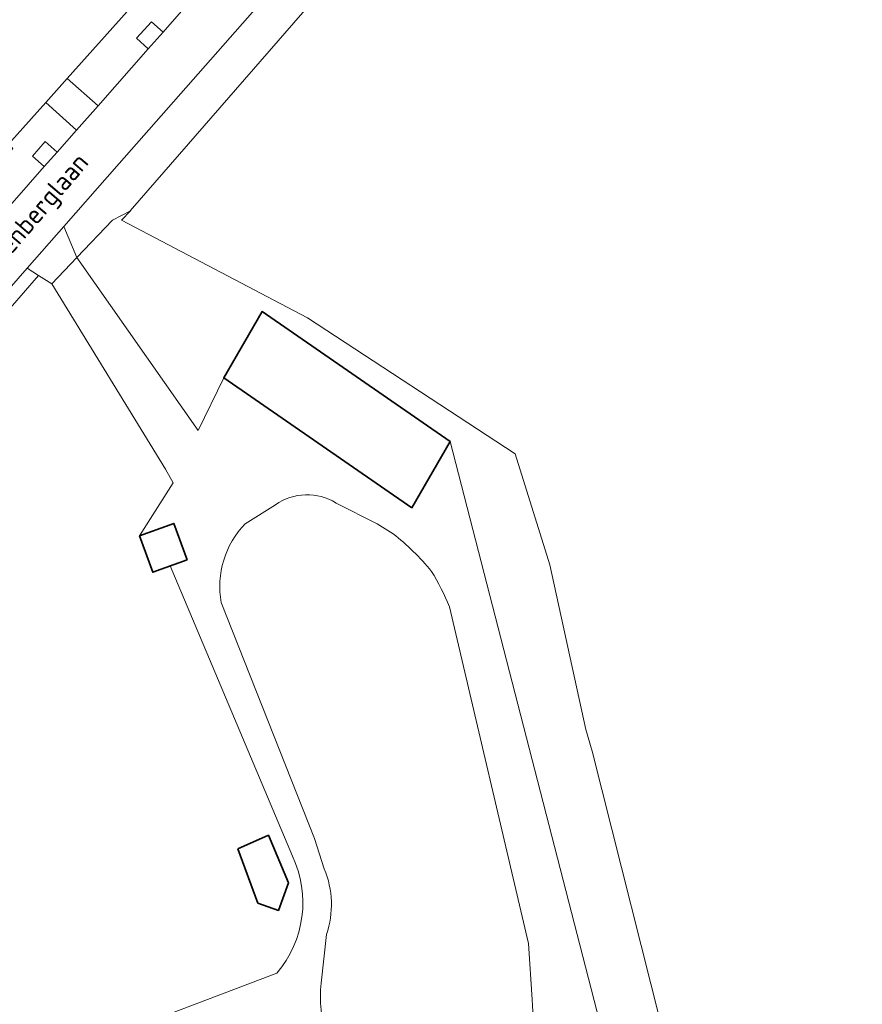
# Model space of a CAD drawing. Extents: x 184422 to 188298, y 343471 to 350189.
# Tile 161 of 256: x 186344 to 186424, y 346791 to 346885. Entities that reach past the tile are written whole.
import ezdxf
from ezdxf.enums import TextEntityAlignment as Align

# ---------------------------------------------------------------- set-up
doc = ezdxf.new("R2010")
doc.units = 0
for name, color, linetype, lineweight in [('B-WA-GR-BEPLANTING_CULTUUR_HEESTERS-GV', 252, 'Continuous', 18), ('B-WA-GR-GRAS-GV', 252, 'Continuous', 13), ('B-WA-GR-GROENVOORZIENING-GV', 252, 'Continuous', 18), ('B-WA-OG-TERREIN_ERF-GV', 252, 'Continuous', 18), ('B-WA-OG-TOPOGRAFIE-T18', 252, 'Continuous', 18), ('B-WA-OG-WEG-GV', 252, 'Continuous', 18), ('B-WA-VH-VERHARDING_ASFALT-GV', 252, 'Continuous', 18), ('B-WA-VH-VERHARDING_BETONSTRAATSTEEN-GV', 252, 'Continuous', 18), ('B-WA-VH-VERHARDING_HALFVERHARDING_GRIND-GV', 252, 'Continuous', 18), ('B-WA-VH-VERHARDING_OPEN-GV', 252, 'Continuous', 18), ('B-WE-OG-BEBOUWING-GV', 250, 'Continuous', 35)]:
    doc.layers.add(name, color=color, linetype=linetype, lineweight=lineweight)
doc.styles.add('NLCS-ISO-M1000-T18', font='NLCS-ISO.ttf', dxfattribs={"height": 1.8})

msp = doc.modelspace()

# ---------------------------------------------------------------- linework, layer by layer
at = {"layer": 'B-WA-GR-BEPLANTING_CULTUUR_HEESTERS-GV', "flags": 128}
for points in [[(186357.844, 346883.37), (186356.733, 346884.378), (186355.309, 346882.807), (186356.42, 346881.799)], [(186357.844, 346883.37), (186356.733, 346884.378), (186355.309, 346882.807), (186356.42, 346881.799)], [(186357.844, 346883.37), (186356.733, 346884.378), (186355.309, 346882.807), (186356.42, 346881.799)], [(186347.731, 346871.956), (186346.61, 346872.952), (186345.381, 346871.57), (186346.502, 346870.573)], [(186347.731, 346871.956), (186346.61, 346872.952), (186345.381, 346871.57), (186346.502, 346870.573)], [(186347.731, 346871.956), (186346.61, 346872.952), (186345.381, 346871.57), (186346.502, 346870.573)]]:
    msp.add_lwpolyline(points, close=True, dxfattribs=at)
at = {"layer": 'B-WA-GR-GRAS-GV', "flags": 128}
msp.add_lwpolyline([(186532.227, 346873.451), (186443.531, 346919.577), (186421.642, 346929.028), (186407.898, 346919.033), (186387.511, 346902.145), (186378.821, 346894.114), (186354.685, 346866.369), (186354.723, 346866.345), (186353.882, 346865.459), (186371.609, 346856.155), (186391.368, 346843.194), (186394.675, 346832.611), (186398.099, 346816.938), (186398.729, 346814.874), (186406.186, 346785.261), (186412.298, 346772.273), (186414.723, 346766.685), (186415.018, 346763.995), (186414.486, 346761.925), (186413.806, 346760.595), (186412.476, 346758.999), (186397.144, 346745.868), (186379.557, 346730.359), (186407.908, 346697.394)], dxfattribs=at)
msp.add_lwpolyline([(186532.227, 346873.451), (186443.531, 346919.577), (186421.642, 346929.028), (186407.898, 346919.033), (186387.511, 346902.145), (186378.821, 346894.114), (186354.685, 346866.369), (186354.723, 346866.345), (186353.882, 346865.459), (186371.609, 346856.155), (186391.368, 346843.194), (186394.675, 346832.611), (186398.099, 346816.938), (186398.729, 346814.874), (186406.186, 346785.261), (186412.298, 346772.273), (186414.723, 346766.685), (186415.018, 346763.995), (186414.486, 346761.925), (186413.806, 346760.595), (186412.476, 346758.999), (186397.144, 346745.868), (186379.557, 346730.359), (186407.908, 346697.394)], dxfattribs=at)
msp.add_lwpolyline([(186532.227, 346873.451), (186443.531, 346919.577), (186421.642, 346929.028), (186407.898, 346919.033), (186387.511, 346902.145), (186378.821, 346894.114), (186354.685, 346866.369), (186354.723, 346866.345), (186353.882, 346865.459), (186371.609, 346856.155), (186391.368, 346843.194), (186394.675, 346832.611), (186398.099, 346816.938), (186398.729, 346814.874), (186406.186, 346785.261), (186412.298, 346772.273), (186414.723, 346766.685), (186415.018, 346763.995), (186414.486, 346761.925), (186413.806, 346760.595), (186412.476, 346758.999), (186397.144, 346745.868), (186379.557, 346730.359), (186407.908, 346697.394)], dxfattribs=at)
at = {"layer": 'B-WA-GR-GROENVOORZIENING-GV', "flags": 128}
for points in [[(186406.186, 346785.261), (186398.729, 346814.874), (186398.099, 346816.938), (186394.675, 346832.611), (186391.368, 346843.194), (186371.609, 346856.155), (186353.882, 346865.459), (186354.723, 346866.345), (186353.01, 346865.469), (186349.632, 346861.906), (186361.192, 346845.412), (186363.614, 346850.434), (186367.266, 346856.763), (186385.185, 346844.383), (186401.326, 346781.72)], [(186406.186, 346785.261), (186398.729, 346814.874), (186398.099, 346816.938), (186394.675, 346832.611), (186391.368, 346843.194), (186371.609, 346856.155), (186353.882, 346865.459), (186354.723, 346866.345), (186353.01, 346865.469), (186349.632, 346861.906), (186361.192, 346845.412), (186363.614, 346850.434), (186367.266, 346856.763), (186385.185, 346844.383), (186401.326, 346781.72)], [(186406.186, 346785.261), (186398.729, 346814.874), (186398.099, 346816.938), (186394.675, 346832.611), (186391.368, 346843.194), (186371.609, 346856.155), (186353.882, 346865.459), (186354.723, 346866.345), (186353.01, 346865.469), (186349.632, 346861.906), (186361.192, 346845.412), (186363.614, 346850.434), (186367.266, 346856.763), (186385.185, 346844.383), (186401.326, 346781.72)], [(186345.962, 346860.204), (186334.562, 346847.076), (186323.14, 346832.42), (186321.319, 346829.807), (186318.997, 346824.024), (186318.356, 346820.861), (186318.055, 346816.44), (186318.651, 346813.012), (186320.316, 346805.051), (186322.661, 346797.148), (186323.679, 346794.127), (186324.914, 346790.666), (186326.434, 346788.927), (186338.769, 346777.307), (186352.501, 346784.826), (186355.472, 346788.686), (186368.672, 346793.697)], [(186345.962, 346860.204), (186334.562, 346847.076), (186323.14, 346832.42), (186321.319, 346829.807), (186318.997, 346824.024), (186318.356, 346820.861), (186318.055, 346816.44), (186318.651, 346813.012), (186320.316, 346805.051), (186322.661, 346797.148), (186323.679, 346794.127), (186324.914, 346790.666), (186326.434, 346788.927), (186338.769, 346777.307), (186352.501, 346784.826), (186355.472, 346788.686), (186368.672, 346793.697)], [(186345.962, 346860.204), (186334.562, 346847.076), (186323.14, 346832.42), (186321.319, 346829.807), (186318.997, 346824.024), (186318.356, 346820.861), (186318.055, 346816.44), (186318.651, 346813.012), (186320.316, 346805.051), (186322.661, 346797.148), (186323.679, 346794.127), (186324.914, 346790.666), (186326.434, 346788.927), (186338.769, 346777.307), (186352.501, 346784.826), (186355.472, 346788.686), (186368.672, 346793.697)], [(186370.167, 346804.87), (186358.526, 346832.527), (186356.844, 346831.916), (186355.589, 346835.37), (186358.787, 346840.423), (186358.08, 346841.749), (186347.242, 346859.385), (186345.962, 346860.204)], [(186370.167, 346804.87), (186358.526, 346832.527), (186356.844, 346831.916), (186355.589, 346835.37), (186358.787, 346840.423), (186358.08, 346841.749), (186347.242, 346859.385), (186345.962, 346860.204)], [(186370.167, 346804.87), (186358.526, 346832.527), (186356.844, 346831.916), (186355.589, 346835.37), (186358.787, 346840.423), (186358.08, 346841.749), (186347.242, 346859.385), (186345.962, 346860.204)], [(186368.54, 346838.345), (186365.662, 346836.539)], [(186368.54, 346838.345), (186365.662, 346836.539)], [(186368.54, 346838.345), (186365.662, 346836.539)], [(186379.743, 346835.59), (186378.239, 346836.522), (186374.321, 346838.512)], [(186379.743, 346835.59), (186378.239, 346836.522), (186374.321, 346838.512)], [(186379.743, 346835.59), (186378.239, 346836.522), (186374.321, 346838.512)], [(186363.377, 346829.017), (186372.264, 346806.549), (186373.195, 346803.641)], [(186363.377, 346829.017), (186372.264, 346806.549), (186373.195, 346803.641)], [(186363.377, 346829.017), (186372.264, 346806.549), (186373.195, 346803.641)], [(186392.999, 346791.203), (186392.66, 346796.519), (186385.128, 346828.616)], [(186392.999, 346791.203), (186392.66, 346796.519), (186385.128, 346828.616)], [(186392.999, 346791.203), (186392.66, 346796.519), (186385.128, 346828.616)], [(186373.412, 346797.401), (186372.904, 346792.759)], [(186373.412, 346797.401), (186372.904, 346792.759)], [(186373.412, 346797.401), (186372.904, 346792.759)]]:
    msp.add_lwpolyline(points, dxfattribs=at)
at = {"layer": 'B-WA-GR-GROENVOORZIENING-GV'}
for points in [[(186374.321, 346838.512, 0.301047), (186368.54, 346838.345)], [(186374.321, 346838.512, 0.301047), (186368.54, 346838.345)], [(186374.321, 346838.512, 0.301047), (186368.54, 346838.345)], [(186365.662, 346836.539, 0.242326), (186363.377, 346829.017)], [(186365.662, 346836.539, 0.242326), (186363.377, 346829.017)], [(186365.662, 346836.539, 0.242326), (186363.377, 346829.017)], [(186383.409, 346831.998, 0.055548), (186379.743, 346835.59)], [(186383.409, 346831.998, 0.055548), (186379.743, 346835.59)], [(186383.409, 346831.998, 0.055548), (186379.743, 346835.59)], [(186385.128, 346828.616, 0.039338), (186383.409, 346831.998)], [(186385.128, 346828.616, 0.039338), (186383.409, 346831.998)], [(186385.128, 346828.616, 0.039338), (186383.409, 346831.998)], [(186368.672, 346793.697, 0.294026), (186370.167, 346804.87)], [(186368.672, 346793.697, 0.294026), (186370.167, 346804.87)], [(186368.672, 346793.697, 0.294026), (186370.167, 346804.87)], [(186373.195, 346803.641, -0.181178), (186373.412, 346797.401)], [(186373.195, 346803.641, -0.181178), (186373.412, 346797.401)], [(186373.195, 346803.641, -0.181178), (186373.412, 346797.401)], [(186372.904, 346792.759, 0.10811), (186373.412, 346787.686)], [(186372.904, 346792.759, 0.10811), (186373.412, 346787.686)], [(186372.904, 346792.759, 0.10811), (186373.412, 346787.686)], [(186392.563, 346786.569, 0.093111), (186392.999, 346791.203)], [(186392.563, 346786.569, 0.093111), (186392.999, 346791.203)], [(186392.563, 346786.569, 0.093111), (186392.999, 346791.203)]]:
    msp.add_lwpolyline(points, format="xyb", dxfattribs=at)
at = {"layer": 'B-WA-OG-TERREIN_ERF-GV', "flags": 128}
msp.add_lwpolyline([(186291.678, 346811.151), (186293.472, 346812.471), (186296.922, 346815.538), (186299.845, 346818.366), (186299.715, 346818.519), (186307.443, 346827.985), (186310.74, 346831.912), (186313.367, 346834.74), (186313.691, 346835.136), (186313.448, 346835.572), (186320.927, 346844.885), (186323.358, 346847.428), (186328.482, 346853.849), (186328.133, 346854.121), (186330.368, 346856.442), (186338.249, 346865.861), (186341.249, 346869.127), (186341.023, 346869.357), (186343.522, 346872.31), (186343.118, 346872.713), (186346.654, 346876.685), (186348.707, 346878.954), (186364.466, 346896.636)], dxfattribs=at)
msp.add_lwpolyline([(186291.678, 346811.151), (186293.472, 346812.471), (186296.922, 346815.538), (186299.845, 346818.366), (186299.715, 346818.519), (186307.443, 346827.985), (186310.74, 346831.912), (186313.367, 346834.74), (186313.691, 346835.136), (186313.448, 346835.572), (186320.927, 346844.885), (186323.358, 346847.428), (186328.482, 346853.849), (186328.133, 346854.121), (186330.368, 346856.442), (186338.249, 346865.861), (186341.249, 346869.127), (186341.023, 346869.357), (186343.522, 346872.31), (186343.118, 346872.713), (186346.654, 346876.685), (186348.707, 346878.954), (186364.466, 346896.636)], dxfattribs=at)
msp.add_lwpolyline([(186291.678, 346811.151), (186293.472, 346812.471), (186296.922, 346815.538), (186299.845, 346818.366), (186299.715, 346818.519), (186307.443, 346827.985), (186310.74, 346831.912), (186313.367, 346834.74), (186313.691, 346835.136), (186313.448, 346835.572), (186320.927, 346844.885), (186323.358, 346847.428), (186328.482, 346853.849), (186328.133, 346854.121), (186330.368, 346856.442), (186338.249, 346865.861), (186341.249, 346869.127), (186341.023, 346869.357), (186343.522, 346872.31), (186343.118, 346872.713), (186346.654, 346876.685), (186348.707, 346878.954), (186364.466, 346896.636)], dxfattribs=at)
at = {"layer": 'B-WA-OG-WEG-GV', "flags": 128}
msp.add_lwpolyline([(186348.384, 346864.873), (186349.632, 346861.906), (186353.01, 346865.469), (186354.723, 346866.345), (186354.685, 346866.369), (186378.821, 346894.114), (186387.511, 346902.145), (186407.898, 346919.033), (186421.642, 346929.028), (186443.531, 346919.577), (186422.984, 346930.263), (186421.219, 346929.968), (186413.177, 346924.127), (186413.221, 346924.036), (186412.707, 346923.786), (186409.183, 346922.07), (186409.206, 346922.022), (186407.783, 346921.316), (186407.457, 346921.979), (186404.358, 346928.284), (186397.307, 346920.395), (186382.993, 346904.216), (186368.242, 346887.447), (186353.639, 346870.866)], close=True, dxfattribs=at)
msp.add_lwpolyline([(186348.384, 346864.873), (186349.632, 346861.906), (186353.01, 346865.469), (186354.723, 346866.345), (186354.685, 346866.369), (186378.821, 346894.114), (186387.511, 346902.145), (186407.898, 346919.033), (186421.642, 346929.028), (186443.531, 346919.577), (186422.984, 346930.263), (186421.219, 346929.968), (186413.177, 346924.127), (186413.221, 346924.036), (186412.707, 346923.786), (186409.183, 346922.07), (186409.206, 346922.022), (186407.783, 346921.316), (186407.457, 346921.979), (186404.358, 346928.284), (186397.307, 346920.395), (186382.993, 346904.216), (186368.242, 346887.447), (186353.639, 346870.866)], close=True, dxfattribs=at)
msp.add_lwpolyline([(186348.384, 346864.873), (186349.632, 346861.906), (186353.01, 346865.469), (186354.723, 346866.345), (186354.685, 346866.369), (186378.821, 346894.114), (186387.511, 346902.145), (186407.898, 346919.033), (186421.642, 346929.028), (186443.531, 346919.577), (186422.984, 346930.263), (186421.219, 346929.968), (186413.177, 346924.127), (186413.221, 346924.036), (186412.707, 346923.786), (186409.183, 346922.07), (186409.206, 346922.022), (186407.783, 346921.316), (186407.457, 346921.979), (186404.358, 346928.284), (186397.307, 346920.395), (186382.993, 346904.216), (186368.242, 346887.447), (186353.639, 346870.866)], close=True, dxfattribs=at)
msp.add_lwpolyline([(186322.08, 346790.798), (186323.98, 346789.136), (186325.774, 346787.362), (186336.027, 346776.93), (186338.769, 346777.307), (186326.434, 346788.927), (186324.914, 346790.666), (186323.679, 346794.127), (186322.661, 346797.148), (186320.316, 346805.051), (186318.651, 346813.012), (186318.055, 346816.44), (186318.356, 346820.861), (186318.997, 346824.024), (186321.319, 346829.807), (186323.14, 346832.42), (186334.562, 346847.076), (186345.962, 346860.204), (186344.891, 346860.89), (186339.933, 346855.236)], dxfattribs=at)
msp.add_lwpolyline([(186322.08, 346790.798), (186323.98, 346789.136), (186325.774, 346787.362), (186336.027, 346776.93), (186338.769, 346777.307), (186326.434, 346788.927), (186324.914, 346790.666), (186323.679, 346794.127), (186322.661, 346797.148), (186320.316, 346805.051), (186318.651, 346813.012), (186318.055, 346816.44), (186318.356, 346820.861), (186318.997, 346824.024), (186321.319, 346829.807), (186323.14, 346832.42), (186334.562, 346847.076), (186345.962, 346860.204), (186344.891, 346860.89), (186339.933, 346855.236)], dxfattribs=at)
msp.add_lwpolyline([(186322.08, 346790.798), (186323.98, 346789.136), (186325.774, 346787.362), (186336.027, 346776.93), (186338.769, 346777.307), (186326.434, 346788.927), (186324.914, 346790.666), (186323.679, 346794.127), (186322.661, 346797.148), (186320.316, 346805.051), (186318.651, 346813.012), (186318.055, 346816.44), (186318.356, 346820.861), (186318.997, 346824.024), (186321.319, 346829.807), (186323.14, 346832.42), (186334.562, 346847.076), (186345.962, 346860.204), (186344.891, 346860.89), (186339.933, 346855.236)], dxfattribs=at)
at = {"layer": 'B-WA-VH-VERHARDING_ASFALT-GV', "flags": 128}
for points in [[(186339.933, 346855.236), (186344.891, 346860.89), (186348.384, 346864.873), (186353.639, 346870.866), (186368.242, 346887.447), (186382.993, 346904.216), (186397.307, 346920.395), (186404.358, 346928.284)], [(186339.933, 346855.236), (186344.891, 346860.89), (186348.384, 346864.873), (186353.639, 346870.866), (186368.242, 346887.447), (186382.993, 346904.216), (186397.307, 346920.395), (186404.358, 346928.284)], [(186339.933, 346855.236), (186344.891, 346860.89), (186348.384, 346864.873), (186353.639, 346870.866), (186368.242, 346887.447), (186382.993, 346904.216), (186397.307, 346920.395), (186404.358, 346928.284)], [(186364.461, 346890.992), (186357.844, 346883.37), (186356.42, 346881.799), (186351.644, 346876.363), (186349.601, 346874.032), (186347.731, 346871.956), (186346.502, 346870.573), (186343.459, 346867.093), (186340.595, 346863.782), (186332.511, 346854.534), (186330.458, 346852.161), (186330.25, 346851.924), (186328.797, 346850.291), (186327.931, 346849.313), (186325.167, 346845.902), (186322.994, 346843.189), (186321.762, 346841.655), (186320.326, 346839.826), (186316.519, 346835.038), (186315.153, 346833.321), (186309.616, 346826.312), (186305.988, 346821.765), (186305.674, 346821.372)], [(186364.461, 346890.992), (186357.844, 346883.37), (186356.42, 346881.799), (186351.644, 346876.363), (186349.601, 346874.032), (186347.731, 346871.956), (186346.502, 346870.573), (186343.459, 346867.093), (186340.595, 346863.782), (186332.511, 346854.534), (186330.458, 346852.161), (186330.25, 346851.924), (186328.797, 346850.291), (186327.931, 346849.313), (186325.167, 346845.902), (186322.994, 346843.189), (186321.762, 346841.655), (186320.326, 346839.826), (186316.519, 346835.038), (186315.153, 346833.321), (186309.616, 346826.312), (186305.988, 346821.765), (186305.674, 346821.372)], [(186364.461, 346890.992), (186357.844, 346883.37), (186356.42, 346881.799), (186351.644, 346876.363), (186349.601, 346874.032), (186347.731, 346871.956), (186346.502, 346870.573), (186343.459, 346867.093), (186340.595, 346863.782), (186332.511, 346854.534), (186330.458, 346852.161), (186330.25, 346851.924), (186328.797, 346850.291), (186327.931, 346849.313), (186325.167, 346845.902), (186322.994, 346843.189), (186321.762, 346841.655), (186320.326, 346839.826), (186316.519, 346835.038), (186315.153, 346833.321), (186309.616, 346826.312), (186305.988, 346821.765), (186305.674, 346821.372)]]:
    msp.add_lwpolyline(points, dxfattribs=at)
at = {"layer": 'B-WA-VH-VERHARDING_BETONSTRAATSTEEN-GV', "flags": 128}
msp.add_lwpolyline([(186346.654, 346876.685), (186349.601, 346874.032), (186351.644, 346876.363), (186348.707, 346878.954)], close=True, dxfattribs=at)
msp.add_lwpolyline([(186346.654, 346876.685), (186349.601, 346874.032), (186351.644, 346876.363), (186348.707, 346878.954)], close=True, dxfattribs=at)
msp.add_lwpolyline([(186346.654, 346876.685), (186349.601, 346874.032), (186351.644, 346876.363), (186348.707, 346878.954)], close=True, dxfattribs=at)
at = {"layer": 'B-WA-VH-VERHARDING_HALFVERHARDING_GRIND-GV', "flags": 128}
for points in [[(186351.644, 346876.363), (186356.42, 346881.799), (186355.309, 346882.807), (186356.733, 346884.378), (186357.844, 346883.37), (186364.461, 346890.992), (186363.36, 346892.011), (186364.746, 346893.509), (186365.847, 346892.49), (186367.271, 346894.102), (186364.466, 346896.636), (186348.707, 346878.954)], [(186351.644, 346876.363), (186356.42, 346881.799), (186355.309, 346882.807), (186356.733, 346884.378), (186357.844, 346883.37), (186364.461, 346890.992), (186363.36, 346892.011), (186364.746, 346893.509), (186365.847, 346892.49), (186367.271, 346894.102), (186364.466, 346896.636), (186348.707, 346878.954)], [(186351.644, 346876.363), (186356.42, 346881.799), (186355.309, 346882.807), (186356.733, 346884.378), (186357.844, 346883.37), (186364.461, 346890.992), (186363.36, 346892.011), (186364.746, 346893.509), (186365.847, 346892.49), (186367.271, 346894.102), (186364.466, 346896.636), (186348.707, 346878.954)], [(186349.601, 346874.032), (186346.654, 346876.685), (186343.118, 346872.713), (186343.522, 346872.31), (186341.023, 346869.357), (186341.249, 346869.127), (186343.459, 346867.093), (186346.502, 346870.573), (186345.381, 346871.57), (186346.61, 346872.952), (186347.731, 346871.956)], [(186349.601, 346874.032), (186346.654, 346876.685), (186343.118, 346872.713), (186343.522, 346872.31), (186341.023, 346869.357), (186341.249, 346869.127), (186343.459, 346867.093), (186346.502, 346870.573), (186345.381, 346871.57), (186346.61, 346872.952), (186347.731, 346871.956)], [(186349.601, 346874.032), (186346.654, 346876.685), (186343.118, 346872.713), (186343.522, 346872.31), (186341.023, 346869.357), (186341.249, 346869.127), (186343.459, 346867.093), (186346.502, 346870.573), (186345.381, 346871.57), (186346.61, 346872.952), (186347.731, 346871.956)]]:
    msp.add_lwpolyline(points, close=True, dxfattribs=at)
for points in [[(186401.326, 346781.72), (186385.185, 346844.383), (186381.533, 346838.054), (186363.614, 346850.434), (186361.192, 346845.412), (186349.632, 346861.906), (186347.242, 346859.385), (186358.08, 346841.749), (186358.787, 346840.423), (186355.589, 346835.37), (186356.844, 346831.916), (186358.526, 346832.527), (186370.167, 346804.87)], [(186401.326, 346781.72), (186385.185, 346844.383), (186381.533, 346838.054), (186363.614, 346850.434), (186361.192, 346845.412), (186349.632, 346861.906), (186347.242, 346859.385), (186358.08, 346841.749), (186358.787, 346840.423), (186355.589, 346835.37), (186356.844, 346831.916), (186358.526, 346832.527), (186370.167, 346804.87)], [(186401.326, 346781.72), (186385.185, 346844.383), (186381.533, 346838.054), (186363.614, 346850.434), (186361.192, 346845.412), (186349.632, 346861.906), (186347.242, 346859.385), (186358.08, 346841.749), (186358.787, 346840.423), (186355.589, 346835.37), (186356.844, 346831.916), (186358.526, 346832.527), (186370.167, 346804.87)], [(186365.662, 346836.539), (186368.54, 346838.345)], [(186365.662, 346836.539), (186368.54, 346838.345)], [(186365.662, 346836.539), (186368.54, 346838.345)], [(186374.321, 346838.512), (186378.239, 346836.522), (186379.743, 346835.59)], [(186374.321, 346838.512), (186378.239, 346836.522), (186379.743, 346835.59)], [(186374.321, 346838.512), (186378.239, 346836.522), (186379.743, 346835.59)], [(186373.195, 346803.641), (186372.264, 346806.549), (186363.377, 346829.017)], [(186373.195, 346803.641), (186372.264, 346806.549), (186363.377, 346829.017)], [(186373.195, 346803.641), (186372.264, 346806.549), (186363.377, 346829.017)], [(186385.128, 346828.616), (186392.66, 346796.519), (186392.999, 346791.203)], [(186385.128, 346828.616), (186392.66, 346796.519), (186392.999, 346791.203)], [(186385.128, 346828.616), (186392.66, 346796.519), (186392.999, 346791.203)], [(186372.904, 346792.759), (186373.412, 346797.401)], [(186372.904, 346792.759), (186373.412, 346797.401)], [(186372.904, 346792.759), (186373.412, 346797.401)], [(186368.672, 346793.697), (186355.472, 346788.686), (186352.501, 346784.826), (186338.769, 346777.307), (186341.447, 346774.309), (186341.897, 346775.181), (186350.4, 346780.287)], [(186368.672, 346793.697), (186355.472, 346788.686), (186352.501, 346784.826), (186338.769, 346777.307), (186341.447, 346774.309), (186341.897, 346775.181), (186350.4, 346780.287)], [(186368.672, 346793.697), (186355.472, 346788.686), (186352.501, 346784.826), (186338.769, 346777.307), (186341.447, 346774.309), (186341.897, 346775.181), (186350.4, 346780.287)]]:
    msp.add_lwpolyline(points, dxfattribs=at)
at = {"layer": 'B-WA-VH-VERHARDING_HALFVERHARDING_GRIND-GV'}
for points in [[(186368.54, 346838.345, -0.301047), (186374.321, 346838.512)], [(186368.54, 346838.345, -0.301047), (186374.321, 346838.512)], [(186368.54, 346838.345, -0.301047), (186374.321, 346838.512)], [(186363.377, 346829.017, -0.242326), (186365.662, 346836.539)], [(186363.377, 346829.017, -0.242326), (186365.662, 346836.539)], [(186363.377, 346829.017, -0.242326), (186365.662, 346836.539)], [(186379.743, 346835.59, -0.055548), (186383.409, 346831.998)], [(186379.743, 346835.59, -0.055548), (186383.409, 346831.998)], [(186379.743, 346835.59, -0.055548), (186383.409, 346831.998)], [(186383.409, 346831.998, -0.039338), (186385.128, 346828.616)], [(186383.409, 346831.998, -0.039338), (186385.128, 346828.616)], [(186383.409, 346831.998, -0.039338), (186385.128, 346828.616)], [(186370.167, 346804.87, -0.294026), (186368.672, 346793.697)], [(186370.167, 346804.87, -0.294026), (186368.672, 346793.697)], [(186370.167, 346804.87, -0.294026), (186368.672, 346793.697)], [(186373.412, 346797.401, 0.181178), (186373.195, 346803.641)], [(186373.412, 346797.401, 0.181178), (186373.195, 346803.641)], [(186373.412, 346797.401, 0.181178), (186373.195, 346803.641)], [(186373.412, 346787.686, -0.10811), (186372.904, 346792.759)], [(186373.412, 346787.686, -0.10811), (186372.904, 346792.759)], [(186373.412, 346787.686, -0.10811), (186372.904, 346792.759)], [(186392.999, 346791.203, -0.093111), (186392.563, 346786.569)], [(186392.999, 346791.203, -0.093111), (186392.563, 346786.569)], [(186392.999, 346791.203, -0.093111), (186392.563, 346786.569)]]:
    msp.add_lwpolyline(points, format="xyb", dxfattribs=at)
at = {"layer": 'B-WA-VH-VERHARDING_OPEN-GV', "flags": 128}
msp.add_lwpolyline([(186348.384, 346864.873), (186344.891, 346860.89), (186345.962, 346860.204), (186347.242, 346859.385), (186349.632, 346861.906)], close=True, dxfattribs=at)
msp.add_lwpolyline([(186348.384, 346864.873), (186344.891, 346860.89), (186345.962, 346860.204), (186347.242, 346859.385), (186349.632, 346861.906)], close=True, dxfattribs=at)
msp.add_lwpolyline([(186348.384, 346864.873), (186344.891, 346860.89), (186345.962, 346860.204), (186347.242, 346859.385), (186349.632, 346861.906)], close=True, dxfattribs=at)
at = {"layer": 'B-WE-OG-BEBOUWING-GV', "flags": 128}
for points in [[(186381.533, 346838.054), (186385.185, 346844.383), (186367.266, 346856.763), (186363.614, 346850.434)], [(186381.533, 346838.054), (186385.185, 346844.383), (186367.266, 346856.763), (186363.614, 346850.434)], [(186381.533, 346838.054), (186385.185, 346844.383), (186367.266, 346856.763), (186363.614, 346850.434)], [(186360.125, 346833.107), (186358.871, 346836.562), (186355.589, 346835.37), (186356.844, 346831.916)], [(186360.125, 346833.107), (186358.871, 346836.562), (186355.589, 346835.37), (186356.844, 346831.916)], [(186360.125, 346833.107), (186358.871, 346836.562), (186355.589, 346835.37), (186356.844, 346831.916)], [(186364.962, 346805.568), (186366.864, 346800.378), (186368.831, 346799.683), (186369.779, 346802.3), (186367.877, 346806.843)], [(186364.962, 346805.568), (186366.864, 346800.378), (186368.831, 346799.683), (186369.779, 346802.3), (186367.877, 346806.843)], [(186364.962, 346805.568), (186366.864, 346800.378), (186368.831, 346799.683), (186369.779, 346802.3), (186367.877, 346806.843)]]:
    msp.add_lwpolyline(points, close=True, dxfattribs=at)

# ---------------------------------------------------------------- texts
at = {"layer": 'B-WA-OG-TOPOGRAFIE-T18', "style": 'NLCS-ISO-M1000-T18'}
msp.add_text('Burgemeester Minkenberglaan', height=1.8, rotation=49.5, dxfattribs=at).set_placement((186339.965, 346859.108), align=Align.MIDDLE)
msp.add_text('Burgemeester Minkenberglaan', height=1.8, rotation=49.5, dxfattribs=at).set_placement((186339.965, 346859.108), align=Align.MIDDLE)
msp.add_text('Burgemeester Minkenberglaan', height=1.8, rotation=49.5, dxfattribs=at).set_placement((186339.965, 346859.108), align=Align.MIDDLE)

doc.saveas('drawing.dxf')
